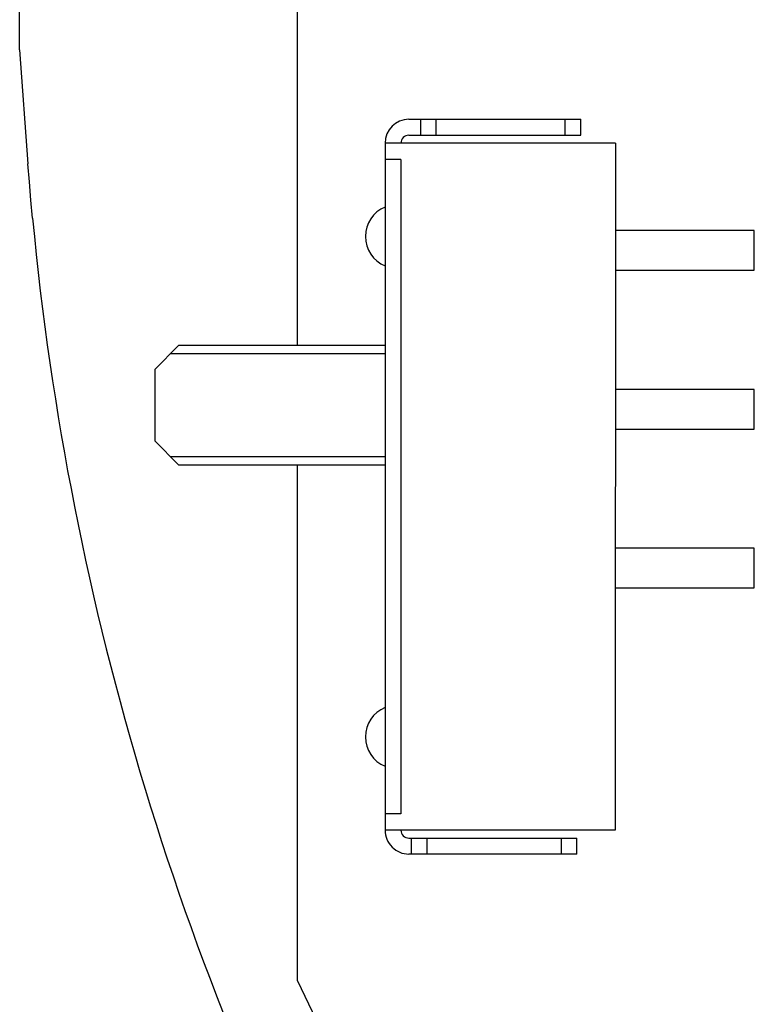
# Model space of a CAD drawing. Header units: inches. Extents: x -109 to 120, y -78 to 24.
# Tile 5 of 113: x 38 to 47, y -43 to -30. Entities that reach past the tile are written whole.
import ezdxf

# ---------------------------------------------------------------- set-up
doc = ezdxf.new("R2010")
doc.units = ezdxf.units.IN
doc.header["$LTSCALE"] = 1.21
doc.header["$MEASUREMENT"] = 0
doc.layers.get('0').update_dxf_attribs({"linetype": 'CONTINUOUS'})
doc.layers.add('X2_94A2_X0__-__X2_7F0E5149_X0_', color=7, linetype='CONTINUOUS')

msp = doc.modelspace()

# ---------------------------------------------------------------- linework, layer by layer
at = {"color": 7, "linetype": 'Continuous'}
for p, q in [((37.688, -30.76), (37.688, -26.006)), ((41.188, -34.484), (41.188, -29.131)), ((37.688, -30.76), (37.792, -32.194)), ((37.81, -32.423), (37.792, -32.194)), ((37.829, -32.651), (37.81, -32.423)), ((37.85, -32.88), (37.829, -32.651)), ((37.85, -32.88), (37.873, -33.108)), ((37.873, -33.108), (37.896, -33.336)), ((37.896, -33.336), (37.921, -33.564)), ((37.921, -33.564), (37.948, -33.792)), ((37.948, -33.792), (37.976, -34.019)), ((37.976, -34.019), (38.006, -34.247)), ((38.006, -34.247), (38.036, -34.474)), ((38.036, -34.474), (38.069, -34.701)), ((38.069, -34.701), (38.102, -34.928)), ((38.102, -34.928), (38.138, -35.155)), ((38.138, -35.155), (38.174, -35.381)), ((38.174, -35.381), (38.212, -35.607)), ((38.212, -35.607), (38.252, -35.833)), ((38.252, -35.833), (38.292, -36.059)), ((38.292, -36.059), (38.335, -36.284)), ((41.187, -42.479), (41.187, -35.984)), ((38.335, -36.284), (38.378, -36.509)), ((38.378, -36.509), (38.424, -36.734)), ((38.424, -36.734), (38.47, -36.959)), ((38.47, -36.959), (38.518, -37.183)), ((38.518, -37.183), (38.567, -37.407)), ((38.567, -37.407), (38.618, -37.631)), ((38.618, -37.631), (38.67, -37.854)), ((38.67, -37.854), (38.724, -38.077)), ((38.724, -38.077), (38.779, -38.3)), ((38.779, -38.3), (38.835, -38.522)), ((38.835, -38.522), (38.893, -38.744)), ((38.893, -38.744), (38.952, -38.965)), ((38.952, -38.965), (39.012, -39.187)), ((39.012, -39.187), (39.074, -39.407)), ((39.074, -39.407), (39.138, -39.628)), ((39.138, -39.628), (39.202, -39.848)), ((39.202, -39.848), (39.268, -40.067)), ((39.268, -40.067), (39.336, -40.287)), ((39.336, -40.287), (39.405, -40.505)), ((39.405, -40.505), (39.475, -40.724)), ((39.475, -40.724), (39.546, -40.942)), ((39.546, -40.942), (39.619, -41.159)), ((39.619, -41.159), (39.693, -41.376)), ((39.693, -41.376), (39.769, -41.593)), ((39.769, -41.593), (39.846, -41.809)), ((39.846, -41.809), (39.924, -42.024)), ((39.924, -42.024), (40.004, -42.239)), ((40.004, -42.239), (40.085, -42.454)), ((40.085, -42.454), (40.168, -42.668)), ((41.187, -42.479), (41.655, -43.461)), ((40.168, -42.668), (40.251, -42.881))]:
    msp.add_line(p, q, dxfattribs=at)
at = {"layer": 'X2_94A2_X0__-__X2_7F0E5149_X0_', "color": 6, "linetype": 'Continuous'}
for p, q in [((42.589, -31.635), (44.753, -31.635)), ((42.734, -31.635), (42.734, -31.835)), ((42.934, -31.835), (42.934, -31.635)), ((44.553, -31.635), (44.553, -31.835)), ((44.753, -31.835), (44.753, -31.635)), ((42.589, -31.835), (44.753, -31.835)), ((42.289, -31.935), (42.289, -40.583)), ((45.189, -31.935), (42.289, -31.935)), ((45.189, -31.935), (45.188, -40.584)), ((42.489, -32.142), (42.289, -32.142)), ((42.489, -32.142), (42.489, -40.376)), ((46.938, -33.035), (45.189, -33.035)), ((46.938, -33.535), (46.938, -33.035)), ((45.189, -33.535), (46.938, -33.535)), ((39.689, -34.484), (39.389, -34.784)), ((42.289, -34.484), (39.689, -34.484)), ((39.589, -34.584), (42.289, -34.584)), ((39.389, -34.784), (39.389, -35.684)), ((46.938, -35.034), (45.189, -35.034)), ((46.938, -35.534), (46.938, -35.034)), ((45.188, -35.534), (46.938, -35.534)), ((39.389, -35.684), (39.689, -35.984)), ((42.289, -35.884), (39.589, -35.884)), ((39.689, -35.984), (42.289, -35.984)), ((46.938, -37.034), (45.188, -37.034)), ((46.938, -37.534), (46.938, -37.034)), ((45.188, -37.534), (46.938, -37.534)), ((42.489, -40.376), (42.289, -40.376)), ((45.188, -40.584), (42.289, -40.583)), ((42.589, -40.683), (44.705, -40.684)), ((42.617, -40.683), (42.617, -40.883)), ((42.817, -40.883), (42.817, -40.683)), ((44.505, -40.683), (44.505, -40.883)), ((44.705, -40.883), (44.705, -40.684)), ((44.705, -40.883), (42.589, -40.883))]:
    msp.add_line(p, q, dxfattribs=at)
for centre, radius, start, end in [((42.589, -31.935), 0.3, 89.9964, 179.9964), ((42.589, -31.935), 0.1, 89.9964, 179.9964), ((42.441, -33.109), 0.4, 112.3554, 247.6581), ((42.441, -39.409), 0.4, 112.3554, 247.6581), ((42.589, -40.583), 0.3, 179.9964, 269.9964), ((42.589, -40.583), 0.1, 179.9964, 269.9964)]:
    msp.add_arc(centre, radius, start, end, dxfattribs=at)

doc.saveas('drawing.dxf')
